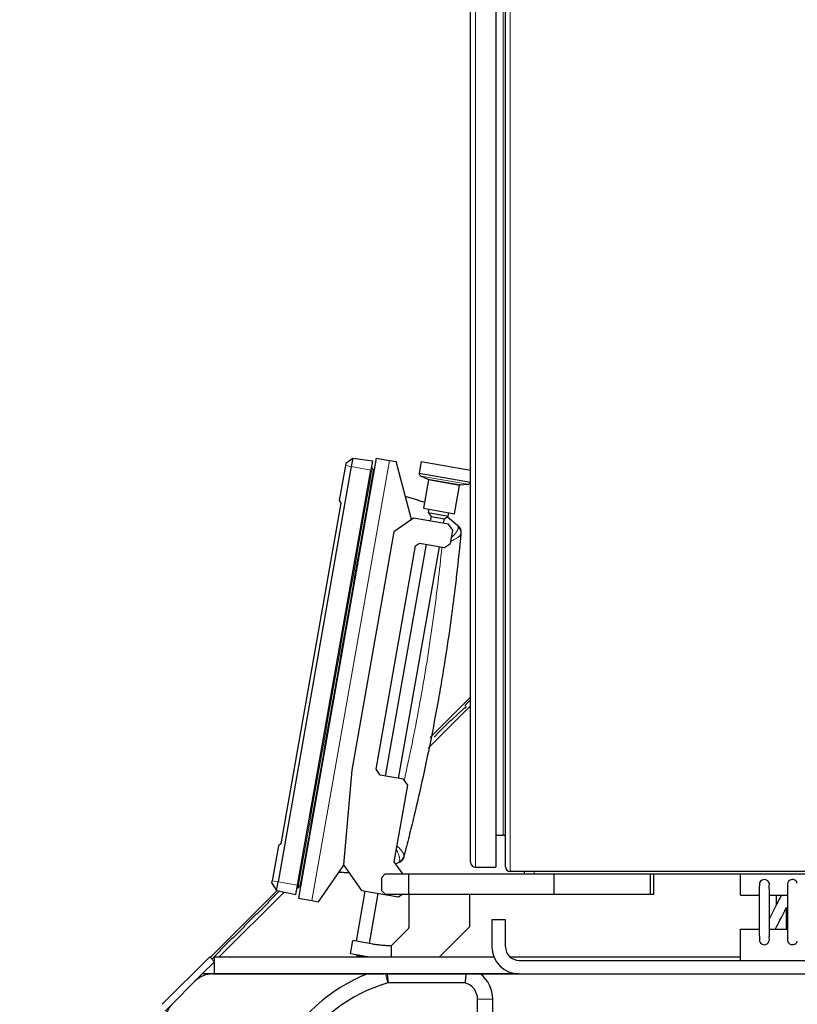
# Model space of a CAD drawing. Header units: inches. Extents: x 0 to 20790, y -12 to 14700.
# Tile 139 of 184: x 9295 to 9754, y 5908 to 6489. Entities that reach past the tile are written whole.
import ezdxf

# ---------------------------------------------------------------- set-up
doc = ezdxf.new("R2010")
doc.units = ezdxf.units.IN
doc.layers.add('1', color=7, linetype='Continuous', true_color=0xffffff)
doc.layers.add('254', color=7, linetype='Continuous', true_color=0xffffff)
doc.styles.add('latin_extended', font='simplex.shx')
doc.dimstyles.get("Standard").update_dxf_attribs({"dimtxt": 0.18, "dimasz": 0.18, "dimexe": 0.18, "dimexo": 0.0625, "dimgap": 0.09, "dimtad": 0, "dimtih": 1, "dimtoh": 1, "dimdec": 4, "dimzin": 0, "dimdsep": 46, "dimtxsty": 'Standard', "dimcen": 0.09, "dimadec": 0, "dimazin": 0, "dimtfac": 1, "dimtdec": 4, "dimtofl": 0, "dimtmove": 0, "dimatfit": 3, "dimfxl": 1, "dimtolj": 1, "dimtzin": 0, "dimarcsym": 0})

# ---------------------------------------------------------------- blocks, each defined once
blk = doc.blocks.new('_U4')
at = {"layer": '254', "color": 3, "linetype": 'Continuous', "lineweight": 13, "transparency": 16777216}
for p, q in [((10346.69, 6820.68), (8745.38, 6820.68)), ((8780.38, 6698.18), (8780.38, 4485.99)), ((10188.88, 4363.49), (8745.38, 4363.49))]:
    blk.add_line(p, q, dxfattribs=at)
at = {"layer": '254', "color": 3, "transparency": 16777216}
for points in [[(8800.8, 6698.18), (8759.97, 6698.18), (8780.38, 6820.68)], [(8759.97, 4485.99), (8800.8, 4485.99), (8780.38, 4363.49)]]:
    blk.add_solid(points, dxfattribs=at)
at = {"layer": 'Defpoints', "color": 0, "transparency": 16777216}
for p in [(10381.69, 6820.68), (8780.38, 4363.49), (10223.88, 4363.49)]:
    blk.add_point(p, dxfattribs=at)
at = {"layer": '254', "color": 2, "lineweight": 13, "transparency": 16777216, "insert": (8596.63, 5143.44), "char_height": 122.5, "attachment_point": 1, "rotation": 90, "style": 'latin_extended'}
blk.add_mtext('\\A1;2457', dxfattribs=at)
blk = doc.blocks.new('_U8')
at = {"layer": '254', "color": 3, "linetype": 'Continuous', "lineweight": 13, "transparency": 16777216}
for p, q in [((10223.88, 4398.49), (10223.88, 7205.68)), ((10381.69, 6855.68), (10381.69, 7205.68)), ((10223.88, 7170.68), (9398.45, 7170.68)), ((10101.38, 7170.68), (9978.88, 7170.68)), ((10381.69, 7170.68), (10223.88, 7170.68)), ((10504.19, 7170.68), (10626.69, 7170.68))]:
    blk.add_line(p, q, dxfattribs=at)
at = {"layer": '254', "color": 3, "transparency": 16777216}
for points in [[(10101.38, 7150.27), (10101.38, 7191.1), (10223.88, 7170.68)], [(10504.19, 7191.1), (10504.19, 7150.27), (10381.69, 7170.68)]]:
    blk.add_solid(points, dxfattribs=at)
at = {"layer": 'Defpoints', "color": 0, "transparency": 16777216}
for p in [(10223.88, 7170.68), (10381.69, 6820.68), (10223.88, 4363.49)]:
    blk.add_point(p, dxfattribs=at)
at = {"layer": '254', "color": 2, "lineweight": 13, "transparency": 16777216, "insert": (9459.7, 7354.43), "char_height": 122.5, "attachment_point": 1, "style": 'latin_extended'}
blk.add_mtext('\\A1;158', dxfattribs=at)

msp = doc.modelspace()

# ---------------------------------------------------------------- linework, layer by layer
at = {"layer": '1', "color": 110, "linetype": 'Continuous', "lineweight": 13}
for p, q in [((9564.259, 6783.491), (9564.259, 5988.491)), ((9584.684, 6785.991), (9584.684, 5985.991)), ((9580.584, 6007.491), (9580.584, 6764.491)), ((9513.3, 6228.741), (9467.457, 5968.752)), ((9487.378, 6225.697), (9490.822, 6225.089)), ((9490.822, 6225.089), (9502.347, 6223.057)), ((9503.8, 6222.449), (9502.857, 6222.616)), ((9532.022, 6219.559), (9559.534, 6214.708)), ((9536.11, 6217.778), (9555.083, 6214.433)), ((9536.403, 6217.233), (9554.622, 6214.02)), ((9598.884, 5985.991), (9598.884, 5984.491)), ((9444.139, 5980.479), (9447.584, 5979.872)), ((9447.584, 5979.872), (9459.108, 5977.84)), ((9460.683, 5977.921), (9459.74, 5978.088)), ((9510.954, 5925.491), (9512.469, 5920.116)), ((9574.384, 5910.491), (9565.384, 5910.491))]:
    msp.add_line(p, q, dxfattribs=at)
at = {"layer": '1', "color": 2, "linetype": 'Continuous', "lineweight": 25}
for p, q in [((9576.259, 6783.491), (9576.259, 5988.491)), ((9581.884, 5988.791), (9581.884, 6783.191)), ((9561.259, 5991.491), (9561.259, 6780.491)), ((9505.422, 6230.131), (9459.579, 5970.141)), ((9487.64, 6227.185), (9491.714, 6230.144)), ((9491.714, 6230.144), (9490.822, 6225.089)), ((9491.714, 6230.144), (9503.309, 6228.515)), ((9505.422, 6230.131), (9513.3, 6228.741)), ((9513.3, 6228.741), (9517.24, 6228.047)), ((9490.822, 6225.089), (9447.584, 5979.872)), ((9459.108, 5977.84), (9502.347, 6223.057)), ((9487.378, 6225.697), (9483.744, 6205.09)), ((9487.64, 6227.185), (9487.378, 6225.697)), ((9503.309, 6228.515), (9502.347, 6223.057)), ((9526.393, 6193.885), (9517.24, 6228.047)), ((9532.057, 6228.154), (9530.83, 6221.198)), ((9532.057, 6228.154), (9561.259, 6223.005)), ((9504.059, 6222.404), (9504.053, 6222.405)), ((9504.078, 6222.551), (9504.085, 6222.549)), ((9530.83, 6221.198), (9561.215, 6215.841)), ((9532.022, 6219.559), (9536.11, 6217.778)), ((9536.403, 6217.233), (9533.451, 6200.491)), ((9551.67, 6197.279), (9554.622, 6214.02)), ((9555.083, 6214.433), (9559.534, 6214.708)), ((9561.215, 6215.841), (9561.259, 6216.093)), ((9484.698, 6203.437), (9449.235, 6002.313)), ((9483.744, 6205.09), (9484.698, 6203.437)), ((9533.451, 6200.491), (9551.67, 6197.279)), ((9536.651, 6199.927), (9536.304, 6197.957)), ((9527.613, 6194.739), (9516.029, 6186.628)), ((9548.294, 6191.093), (9527.613, 6194.739)), ((9536.304, 6197.957), (9548.122, 6195.874)), ((9536.304, 6197.957), (9537.927, 6195.64)), ((9537.927, 6195.64), (9537.461, 6193.003)), ((9537.927, 6195.64), (9545.805, 6194.251)), ((9545.34, 6191.614), (9545.805, 6194.251)), ((9545.805, 6194.251), (9548.122, 6195.874)), ((9547.594, 6195.504), (9553.809, 6190.289)), ((9548.122, 6195.874), (9548.469, 6197.843)), ((9550.728, 6187.617), (9548.294, 6191.093)), ((9516.029, 6186.628), (9491.197, 6045.8)), ((9549.339, 6179.739), (9550.728, 6187.617)), ((9505.505, 6046.324), (9528.774, 6178.288)), ((9535.03, 6179.216), (9510.893, 6042.327)), ((9518.772, 6040.938), (9542.909, 6177.826)), ((9528.774, 6178.288), (9531.091, 6179.91)), ((9531.091, 6179.91), (9545.863, 6177.306)), ((9545.863, 6177.306), (9549.339, 6179.739)), ((9536.127, 6058.764), (9561.259, 6083.896)), ((9561.258, 6088.947), (9537.447, 6065.135)), ((9558.136, 6084.15), (9561.259, 6087.273)), ((9558.56, 6083.302), (9558.136, 6083.726)), ((9558.169, 6082.533), (9558.56, 6083.302)), ((9549.981, 6075.26), (9557.503, 6082.499)), ((9542.422, 6068.333), (9549.628, 6075.267)), ((9549.628, 6075.267), (9549.981, 6075.26)), ((9539.871, 6065.531), (9542.415, 6067.98)), ((9542.415, 6067.98), (9542.422, 6068.333)), ((9491.197, 6045.8), (9486.307, 5989.911)), ((9507.939, 6042.848), (9505.505, 6046.324)), ((9521.726, 6040.417), (9507.939, 6042.848)), ((9516.172, 5991.641), (9524.16, 6036.942)), ((9524.16, 6036.942), (9521.726, 6040.417)), ((9449.235, 6002.313), (9447.773, 6001.086)), ((9576.259, 6007.491), (9580.584, 6007.491)), ((9447.773, 6001.086), (9444.139, 5980.479)), ((9521.178, 5984.491), (9516.172, 5991.641)), ((9518.674, 5991.031), (9517.02, 5990.429)), ((9471.396, 5968.058), (9486.503, 5989.632)), ((9486.307, 5989.911), (9496.942, 5974.723)), ((9510.884, 5984.491), (9508.884, 5982.491)), ((9510.884, 5984.491), (9524.884, 5984.491)), ((9524.884, 5984.491), (9610.64, 5984.491)), ((9524.884, 5972.491), (9524.884, 5984.491)), ((9564.259, 5988.491), (9576.259, 5988.491)), ((9959.084, 5985.991), (9584.684, 5985.991)), ((9592.884, 5985.991), (9592.884, 5984.491)), ((9610.64, 5984.491), (9667.384, 5984.491)), ((9610.64, 5972.491), (9610.64, 5984.491)), ((9667.384, 5984.491), (9669.384, 5984.491)), ((9667.384, 5972.491), (9667.384, 5984.491)), ((9669.384, 5972.491), (9669.384, 5984.491)), ((9669.387, 5984.491), (9720.687, 5984.491)), ((9720.684, 5984.491), (9811.684, 5984.491)), ((9720.684, 5971.991), (9720.684, 5984.491)), ((9443.877, 5978.991), (9444.139, 5980.479)), ((9443.877, 5978.991), (9446.693, 5974.817)), ((9446.693, 5974.817), (9447.584, 5979.872)), ((9508.884, 5974.491), (9508.884, 5982.491)), ((9447.052, 5974.741), (9407.543, 5935.232)), ((9412.855, 5935.491), (9451.219, 5973.856)), ((9441.959, 5967.973), (9448.433, 5974.447)), ((9446.693, 5974.817), (9458.146, 5972.382)), ((9458.146, 5972.382), (9459.108, 5977.84)), ((9460.562, 5977.234), (9459.445, 5976.415)), ((9460.562, 5977.234), (9459.445, 5976.415)), ((9460.909, 5977.724), (9460.909, 5977.723)), ((9460.916, 5977.723), (9460.909, 5977.724)), ((9460.912, 5977.723), (9460.909, 5977.724)), ((9460.909, 5977.723), (9460.909, 5977.723)), ((9460.942, 5977.874), (9460.935, 5977.875)), ((9498.912, 5974.376), (9493.694, 5944.787)), ((9496.942, 5974.723), (9518.608, 5970.903)), ((9501.573, 5943.398), (9506.79, 5972.986)), ((9508.884, 5974.491), (9510.884, 5972.491)), ((9435.241, 5960.902), (9441.959, 5967.619)), ((9441.959, 5967.619), (9441.959, 5967.973)), ((9459.579, 5970.141), (9467.457, 5968.752)), ((9467.457, 5968.752), (9471.396, 5968.058)), ((9510.884, 5972.491), (9524.884, 5972.491)), ((9518.608, 5970.903), (9520.876, 5972.491)), ((9524.884, 5972.491), (9610.64, 5972.491)), ((9524.884, 5972.491), (9524.884, 5952.822)), ((9560.884, 5953.491), (9560.884, 5972.491)), ((9610.64, 5972.491), (9667.384, 5972.491)), ((9667.384, 5972.491), (9669.384, 5972.491)), ((9720.684, 5971.991), (9731.688, 5971.991)), ((9737.665, 5971.991), (9748.288, 5971.991)), ((9427.816, 5953.831), (9434.888, 5960.902)), ((9434.888, 5960.902), (9435.241, 5960.902)), ((9581.884, 5957.491), (9573.884, 5957.491)), ((9573.884, 5957.491), (9573.884, 5941.491)), ((9581.884, 5941.491), (9581.884, 5957.491)), ((9421.099, 5946.759), (9427.816, 5953.477)), ((9427.816, 5953.477), (9427.816, 5953.831)), ((9524.65, 5952.257), (9514.641, 5942.248)), ((9542.885, 5935.492), (9560.884, 5953.491)), ((9720.684, 5951.991), (9731.702, 5951.991)), ((9720.684, 5933.491), (9720.684, 5951.991)), ((9737.681, 5951.991), (9748.303, 5951.991)), ((9413.674, 5939.688), (9420.745, 5946.759)), ((9420.745, 5946.759), (9421.099, 5946.759)), ((9490.372, 5937.249), (9491.761, 5945.128)), ((9503.579, 5943.044), (9491.761, 5945.128)), ((9408.557, 5934.218), (9413.674, 5939.335)), ((9413.674, 5939.335), (9413.674, 5939.688)), ((9514.383, 5942.075), (9514.383, 5935.491)), ((9379.227, 5907.521), (9407.241, 5935.534)), ((9410.069, 5932.706), (9402.854, 5925.491)), ((9407.241, 5935.534), (9410.069, 5932.706)), ((9410.069, 5932.706), (9410.084, 5932.721)), ((9410.084, 5935.491), (9575.052, 5935.491)), ((9410.084, 5925.491), (9410.084, 5935.491)), ((9500.342, 5935.491), (9490.372, 5937.249)), ((9494.473, 5936.245), (9497.92, 5935.638)), ((9584.601, 5935.491), (9720.689, 5935.491)), ((9589.884, 5933.491), (9951.458, 5933.491)), ((9402.855, 5925.491), (9380.884, 5903.521)), ((9385.275, 5907.882), (9398.484, 5921.091)), ((9510.295, 5925.491), (9402.855, 5925.491)), ((9409.11, 5925.491), (9500.319, 5925.491)), ((9410.084, 5925.491), (9510.301, 5925.491)), ((9558.56, 5925.491), (9512.006, 5925.491)), ((9589.777, 5925.491), (9512.668, 5925.491)), ((9512.67, 5925.491), (9589.785, 5925.491)), ((9567.046, 5925.491), (9589.784, 5925.491)), ((9589.884, 5925.491), (9951.458, 5925.491)), ((9557.941, 5920.159), (9512.624, 5920.159)), ((9565.384, 5878.09), (9565.384, 5910.491)), ((9574.384, 5878.091), (9574.384, 5910.491))]:
    msp.add_line(p, q, dxfattribs=at)
for centre, radius, start, end in [((9532.821, 6221.393), 2, 185.575785, 246.459284), ((9535.91, 6217.32), 0.5, 350, 66.459284), ((9555.114, 6213.934), 0.5, 93.540716, 170), ((9559.411, 6216.704), 2, 273.540716, 334.424215), ((9558.348, 6083.938), 0.3, 135, 225), ((9558.348, 6083.938), 0.3, 135, 225), ((9557.857, 6082.108), 0.527, 53.70818, 132.119815), ((9541.258, 6064.09), 2, 133.900697, 135), ((9580.584, 6006.191), 1.3, 0, 90), ((9564.259, 5991.491), 3, 180, 270), ((9584.684, 5988.791), 2.8, 180, 270), ((9734.684, 5978.241), 3, 341.74125, 161.71875), ((9751.284, 5978.241), 3, 17.634375, 201.1275), ((9524.084, 5952.822), 0.8, 315, 0), ((9734.684, 5945.741), 3, 198.28125, 18.73125), ((9751.284, 5945.741), 3, 158.8725, 342.365625), ((9514.075, 5942.813), 0.8, 292.614253, 315), ((9589.884, 5941.491), 16, 180, 270), ((9589.884, 5941.491), 8, 180, 270), ((9494.646, 5937.23), 1, 216.335116, 260), ((9498.094, 5936.622), 1, 260, 303.664884), ((9536.884, 5833.491), 99, 111.675137, 153.223504), ((9555.384, 5910.491), 19, 0, 52.136354), ((9536.884, 5833.491), 90, 105.740549, 150.292933), ((9515.182, 5910.491), 10, 104.817624, 105.740549), ((9555.384, 5910.491), 10, 0, 75.182376)]:
    msp.add_arc(centre, radius, start, end, dxfattribs=at)
for centre, major_axis, ratio, start_param, end_param in [((9502.32, 6223.725), (-0.985, 0.174), 0.9999989, 3.9057543, 4.5685936), ((9503.13, 6222.602), (-0.936, 0.165), 0.9999989, 3.3452444, 3.9051341), ((9458.854, 5977.222), (0.985, -0.174), 1, 4.8561843, 5.5196197), ((9458.855, 5977.222), (0.985, -0.174), 0.9999989, 4.8561844, 5.519311), ((9459.029, 5978.213), (0.985, -0.174), 0.0014601, 0.7635651, 1.4270009), ((9460, 5978), (0.936, -0.165), 0.9999989, 5.5196442, 6.1626373), ((9460.007, 5978.039), (0.936, -0.165), 0.0014601, 0.1205484, 0.7635412), ((9514.075, 5942.813), (0, 0.8), 1, 3.116854, 3.5362858), ((9409.11, 5910.491), (-15.018, 0), 0.9987828, 4.712389, 5.4983961), ((9395.893, 5897.274), (-13.868, 5.744), 0.9992864, 5.8907385, 6.6756321)]:
    msp.add_ellipse(centre, major_axis=major_axis, ratio=ratio, start_param=start_param, end_param=end_param, dxfattribs=at)
at = {"layer": '1', "color": 110, "linetype": 'Continuous', "lineweight": 13}
for centre, major_axis, ratio, start_param, end_param in [((9502.146, 6222.741), (0.985, -0.174), 0.0000455, 0.7635656, 1.427001), ((9503.124, 6222.569), (0.936, -0.165), 0.0000455, 0.1205485, 0.7635417), ((9550.549, 6185.971), (4.978, -0.468), 0.9597088, 0, 0.8879721), ((9517.088, 5996.203), (-4.838, 1.262), 0.9597088, 2.2536204, 3.1415927), ((9460, 5978), (0.936, -0.165), 1, 5.5196436, 6.1626368)]:
    msp.add_ellipse(centre, major_axis=major_axis, ratio=ratio, start_param=start_param, end_param=end_param, dxfattribs=at)
at = {"layer": '1', "color": 2, "linetype": 'Continuous', "lineweight": 25}
for points, degree in [([(9503.151, 6224.281), (9502.957, 6224.565), (9502.632, 6224.675)], 2), ([(9503.92, 6223.13), (9503.151, 6224.281)], 1), ([(9503.92, 6223.13), (9503.92, 6223.131), (9503.898, 6223.005), (9503.845, 6222.704), (9503.8, 6222.449)], 3), ([(9504.053, 6222.405), (9489.68, 6140.896), (9475.308, 6059.387), (9460.935, 5977.875)], 3), ([(9553.809, 6190.289), (9554.068, 6190.072), (9554.568, 6189.56), (9555.182, 6188.568), (9555.57, 6187.364), (9555.616, 6186.456), (9555.573, 6185.993)], 3), ([(9459.445, 5976.415), (9459.445, 5976.416), (9459.509, 5976.777), (9459.66, 5977.633), (9459.74, 5978.088)], 3), ([(9459.445, 5976.415), (9460.562, 5977.234)], 1), ([(9460.683, 5977.921), (9460.637, 5977.663), (9460.584, 5977.361), (9460.562, 5977.234), (9460.562, 5977.234)], 3), ([(9460.935, 5977.875), (9460.909, 5977.725), (9460.909, 5977.724)], 2), ([(9460.911, 5977.723), (9460.911, 5977.724), (9460.916, 5977.723)], 2)]:
    msp.add_open_spline(points, degree=degree, dxfattribs=at)
at = {"layer": '1', "color": 110, "linetype": 'Continuous', "lineweight": 13}
for points in [[(9459.74, 5978.088), (9474.113, 6059.598), (9488.485, 6141.107), (9502.857, 6222.616)], [(9503.8, 6222.449), (9489.427, 6140.94), (9475.055, 6059.431), (9460.683, 5977.921)]]:
    msp.add_open_spline(points, degree=3, dxfattribs=at)
at = {"layer": '1', "color": 2, "linetype": 'Continuous', "lineweight": 25}
for points, knots in [([(9504.078, 6222.551), (9504.078, 6222.55), (9504.078, 6222.551), (9504.079, 6222.56), (9504.08, 6222.586), (9504.079, 6222.614), (9504.079, 6222.63)], [0, 0, 0, 0, 0.1103471, 0.2591792, 0.6564689, 1, 1, 1, 1]), ([(9522.758, 6207.494), (9522.884, 6207.46), (9523.01, 6207.426), (9523.602, 6207.265), (9524.533, 6207.009), (9525.462, 6206.748), (9526.391, 6206.484), (9526.855, 6206.351), (9528.246, 6205.947), (9529.173, 6205.673), (9531.022, 6205.115), (9531.945, 6204.83), (9533.277, 6204.412), (9533.688, 6204.282), (9534.098, 6204.151)], [0, 0, 0, 0, 0.0331128, 0.0331128, 0.1556393, 0.2781658, 0.2781658, 0.4006923, 0.4006923, 0.6457453, 0.6457453, 0.8907983, 0.8907983, 1, 1, 1, 1]), ([(9555.527, 6185.503), (9554.771, 6177.469), (9553.934, 6169.444), (9552.557, 6157.417), (9552.078, 6153.41), (9551.329, 6147.403), (9551.074, 6145.401), (9550.554, 6141.398), (9550.289, 6139.397), (9548.939, 6129.396), (9547.779, 6121.407), (9545.917, 6109.442), (9545.276, 6105.456), (9544.285, 6099.483), (9543.949, 6097.492), (9543.268, 6093.513), (9542.923, 6091.523), (9541.17, 6081.583), (9539.688, 6073.648), (9536.565, 6057.812), (9534.923, 6049.911), (9531.482, 6034.143), (9529.682, 6026.277), (9527.332, 6016.465), (9526.857, 6014.503), (9525.897, 6010.584), (9524.443, 6004.708), (9522.944, 5998.845), (9521.926, 5994.941)], [0, 0, 0, 0, 0.125, 0.125, 0.1875, 0.1875, 0.21875, 0.21875, 0.25, 0.25, 0.375, 0.375, 0.4375, 0.4375, 0.46875, 0.46875, 0.5, 0.5, 0.625, 0.625, 0.75, 0.75, 0.875, 0.875, 0.90625, 0.90625, 0.9375, 1, 1, 1, 1]), ([(9555.573, 6185.993), (9555.573, 6185.993), (9555.573, 6185.993), (9555.573, 6185.992), (9555.573, 6185.992), (9555.573, 6185.991), (9555.572, 6185.984), (9555.571, 6185.973), (9555.568, 6185.944), (9555.565, 6185.914), (9555.558, 6185.833), (9555.553, 6185.783), (9555.542, 6185.66), (9555.535, 6185.587), (9555.527, 6185.503)], [0, 0, 0, 0, 0.0006736, 0.0006736, 0.0309563, 0.0622157, 0.1247347, 0.2497726, 0.2497726, 0.4998484, 0.4998484, 0.7499242, 0.7499242, 1, 1, 1, 1]), ([(9521.801, 5994.465), (9521.684, 5994.015), (9521.33, 5993.178), (9520.553, 5992.179), (9519.637, 5991.456), (9518.991, 5991.146), (9518.674, 5991.031)], [0, 0, 0, 0, 0.25, 0.5, 0.75, 1, 1, 1, 1]), ([(9521.926, 5994.941), (9521.904, 5994.859), (9521.886, 5994.789), (9521.855, 5994.669), (9521.842, 5994.62), (9521.821, 5994.542), (9521.814, 5994.513), (9521.806, 5994.484), (9521.803, 5994.473), (9521.802, 5994.467), (9521.801, 5994.465), (9521.801, 5994.465), (9521.801, 5994.465)], [0, 0, 0, 0, 0.2506168, 0.2506168, 0.5012337, 0.5012337, 0.7518505, 0.7518505, 0.8771589, 0.9398131, 0.9711402, 1, 1, 1, 1]), ([(9489.718, 5985.035), (9489.257, 5985.064), (9488.796, 5985.094), (9487.852, 5985.157), (9487.371, 5985.19), (9486.408, 5985.26), (9485.445, 5985.333), (9484.483, 5985.41), (9483.871, 5985.462), (9483.741, 5985.473), (9483.611, 5985.484)], [0, 0, 0, 0, 0.2264396, 0.2264396, 0.4629301, 0.4629301, 0.6994206, 0.9359111, 0.9359111, 1, 1, 1, 1]), ([(9731.835, 5979.181), (9731.808, 5979.111), (9731.763, 5978.65), (9731.721, 5977.132), (9731.698, 5975.029), (9731.685, 5972.101), (9731.684, 5968.528), (9731.685, 5964.192), (9731.683, 5959.266), (9731.689, 5954.355), (9731.707, 5950.253), (9731.732, 5947.368), (9731.772, 5945.383), (9731.812, 5944.844), (9731.835, 5944.801)], [0, 0, 0, 0, 0.0835173, 0.1590478, 0.2262835, 0.2853918, 0.3805113, 0.4497296, 0.5373598, 0.6569932, 0.7296395, 0.8108925, 0.9012666, 1, 1, 1, 1]), ([(9737.533, 5946.681), (9737.561, 5946.572), (9737.606, 5946.675), (9737.648, 5947.631), (9737.671, 5949.276), (9737.684, 5951.851), (9737.684, 5955.265), (9737.683, 5959.612), (9737.685, 5964.53), (9737.679, 5969.25), (9737.661, 5973.025), (9737.636, 5975.55), (9737.596, 5977.147), (9737.556, 5977.402), (9737.533, 5977.301)], [0, 0, 0, 0, 0.0806319, 0.1539621, 0.2207825, 0.280668, 0.3789854, 0.4514541, 0.5429843, 0.6657432, 0.7386048, 0.8185615, 0.9054039, 1, 1, 1, 1]), ([(9748.425, 5977.332), (9748.399, 5977.435), (9748.357, 5977.31), (9748.318, 5976.28), (9748.296, 5974.569), (9748.284, 5971.956), (9748.284, 5968.546), (9748.285, 5964.217), (9748.283, 5959.302), (9748.289, 5954.552), (9748.305, 5950.777), (9748.328, 5948.299), (9748.366, 5946.784), (9748.403, 5946.545), (9748.425, 5946.65)], [0, 0, 0, 0, 0.0803566, 0.1535299, 0.2203105, 0.2802289, 0.3785924, 0.4510616, 0.5424348, 0.6650693, 0.737905, 0.8178554, 0.9049615, 1, 1, 1, 1]), ([(9744.775, 5972.093), (9744.368, 5971.296), (9743.367, 5969.337), (9741.522, 5965.724), (9739.519, 5961.802), (9738.179, 5959.18), (9737.639, 5958.122)], [0, 0, 0, 0, 0.1915738, 0.4468586, 0.7698642, 1, 1, 1, 1]), ([(9741.687, 5972.034), (9741.684, 5970.801), (9741.684, 5968.823), (9741.684, 5966.732), (9741.684, 5966.06)], [0, 0, 0, 0, 0.6827927, 1, 1, 1, 1]), ([(9741.195, 5951.893), (9741.628, 5952.741), (9742.655, 5954.751), (9744.525, 5958.412), (9746.283, 5961.855), (9747.392, 5964.026), (9747.71, 5964.649)], [0, 0, 0, 0, 0.2244809, 0.5034611, 0.8558623, 1, 1, 1, 1]), ([(9747.681, 5951.934), (9747.684, 5953.079), (9747.684, 5955.455), (9747.683, 5959.612), (9747.684, 5962.645), (9747.684, 5964.399), (9747.683, 5964.615)], [0, 0, 0, 0, 0.3292881, 0.604116, 0.9512322, 1, 1, 1, 1]), ([(9514.055, 5942.014), (9513.178, 5942.035), (9512.301, 5942.073), (9510.55, 5942.179), (9509.676, 5942.248), (9507.93, 5942.418), (9507.058, 5942.519), (9505.316, 5942.756), (9504.447, 5942.891), (9503.579, 5943.044)], [0, 0, 0, 0, 0.25, 0.25, 0.5, 0.5, 0.75, 0.75, 1, 1, 1, 1]), ([(9510.954, 5925.491), (9509.151, 5925.491), (9507.364, 5925.491), (9503.82, 5925.491), (9502.063, 5925.491), (9500.319, 5925.491)], [0, 0, 0, 0, 0.5, 0.5, 1, 1, 1, 1]), ([(9512.006, 5925.491), (9511.917, 5925.491), (9511.829, 5925.491), (9511.653, 5925.491), (9511.565, 5925.491), (9511.302, 5925.491), (9511.127, 5925.491), (9510.954, 5925.491)], [0, 0, 0, 0, 0.25, 0.25, 0.5, 0.5, 1, 1, 1, 1]), ([(9512.006, 5925.491), (9512.099, 5924.602), (9512.196, 5923.713), (9512.401, 5921.935), (9512.509, 5921.047), (9512.624, 5920.159)], [0, 0, 0, 0, 0.5, 0.5, 1, 1, 1, 1]), ([(9558.56, 5925.491), (9558.467, 5924.602), (9558.37, 5923.713), (9558.165, 5921.935), (9558.057, 5921.047), (9557.941, 5920.159)], [0, 0, 0, 0, 0.5, 0.5, 1, 1, 1, 1]), ([(9567.046, 5925.491), (9566.718, 5925.491), (9566.388, 5925.491), (9565.722, 5925.491), (9565.387, 5925.491), (9564.709, 5925.491), (9564.367, 5925.491), (9563.677, 5925.491), (9563.328, 5925.491), (9562.621, 5925.491), (9562.264, 5925.491), (9561.811, 5925.491), (9561.72, 5925.491), (9561.537, 5925.491), (9561.446, 5925.491), (9561.171, 5925.491), (9560.987, 5925.491), (9560.065, 5925.491), (9559.318, 5925.491), (9558.56, 5925.491)], [0, 0, 0, 0, 0.125, 0.125, 0.25, 0.25, 0.375, 0.375, 0.5, 0.5, 0.625, 0.625, 0.65625, 0.65625, 0.6875, 0.6875, 0.75, 0.75, 1, 1, 1, 1])]:
    msp.add_open_spline(points, degree=3, knots=knots, dxfattribs=at)
at = {"layer": '1', "color": 110, "linetype": 'Continuous', "lineweight": 13}
for points, knots in [([(9550.029, 6183.303), (9550.041, 6183.315), (9550.054, 6183.327), (9550.196, 6183.457), (9550.322, 6183.576), (9550.508, 6183.754), (9550.569, 6183.813), (9550.69, 6183.93), (9550.749, 6183.989), (9551.044, 6184.281), (9551.491, 6184.742), (9551.89, 6185.19), (9552.265, 6185.632), (9552.44, 6185.85), (9552.765, 6186.278), (9552.935, 6186.515), (9553.088, 6186.748), (9553.121, 6186.8), (9553.138, 6186.826), (9553.187, 6186.903), (9553.219, 6186.954), (9553.311, 6187.106), (9553.37, 6187.205), (9553.534, 6187.501), (9553.723, 6187.882), (9553.856, 6188.241), (9553.959, 6188.588), (9553.996, 6188.755), (9554.04, 6189.078), (9554.047, 6189.233), (9554.039, 6189.382)], [0, 0, 0, 0, 0.0049751, 0.0049751, 0.0547264, 0.0547264, 0.079602, 0.079602, 0.1044776, 0.1044776, 0.2039801, 0.3034826, 0.3034826, 0.4029851, 0.4029851, 0.5024876, 0.5149254, 0.5149254, 0.5273632, 0.5273632, 0.5522388, 0.5522388, 0.60199, 0.60199, 0.7014925, 0.800995, 0.800995, 0.9004975, 0.9004975, 1, 1, 1, 1]), ([(9554.039, 6189.382), (9554.031, 6189.509), (9554.021, 6189.623), (9553.994, 6189.825), (9553.978, 6189.912), (9553.939, 6190.063), (9553.895, 6190.188), (9553.839, 6190.264), (9553.809, 6190.289)], [0, 0, 0, 0, 0.25, 0.25, 0.5, 0.5, 0.75, 1, 1, 1, 1]), ([(9549.701, 6181.116), (9549.741, 6181.135), (9550.093, 6181.301), (9550.434, 6181.467), (9550.872, 6181.687), (9551.016, 6181.761), (9551.227, 6181.871), (9551.297, 6181.907), (9551.435, 6181.98), (9551.503, 6182.017), (9551.84, 6182.199), (9552.353, 6182.487), (9552.816, 6182.769), (9553.253, 6183.048), (9553.459, 6183.186), (9553.844, 6183.46), (9554.046, 6183.612), (9554.231, 6183.762), (9554.272, 6183.795), (9554.292, 6183.811), (9554.351, 6183.861), (9554.39, 6183.894), (9554.504, 6183.992), (9554.575, 6184.057), (9554.779, 6184.249), (9555.02, 6184.498), (9555.199, 6184.735), (9555.348, 6184.966), (9555.406, 6185.078), (9555.491, 6185.295), (9555.517, 6185.401), (9555.527, 6185.503)], [0, 0, 0, 0, 0.0113915, 0.101265, 0.101265, 0.1462017, 0.1462017, 0.1686701, 0.1686701, 0.1911385, 0.1911385, 0.281012, 0.3708855, 0.3708855, 0.460759, 0.460759, 0.5506325, 0.5618667, 0.5618667, 0.5731009, 0.5731009, 0.5955692, 0.5955692, 0.640506, 0.640506, 0.7303795, 0.820253, 0.820253, 0.9101265, 0.9101265, 1, 1, 1, 1]), ([(9522.193, 6040.304), (9522.757, 6042.842), (9523.312, 6045.382), (9525.41, 6055.13), (9526.894, 6062.351), (9529.726, 6076.822), (9531.074, 6084.071), (9532.676, 6093.152), (9532.992, 6094.969), (9533.615, 6098.604), (9534.537, 6104.059), (9535.421, 6109.519), (9537.138, 6120.447), (9538.214, 6127.742), (9539.474, 6136.874), (9539.721, 6138.701), (9540.208, 6142.356), (9540.447, 6144.184), (9541.151, 6149.67), (9541.604, 6153.329), (9542.847, 6163.785), (9543.596, 6170.586), (9544.285, 6177.393)], [0, 0, 0, 0, 0.0561626, 0.0561626, 0.215376, 0.215376, 0.3745895, 0.3745895, 0.4143929, 0.4143929, 0.4541963, 0.533803, 0.533803, 0.6930165, 0.6930165, 0.7328199, 0.7328199, 0.7726232, 0.7726232, 0.85223, 0.85223, 1, 1, 1, 1]), ([(9517.511, 5998.889), (9517.519, 5998.873), (9517.528, 5998.858), (9517.616, 5998.686), (9517.694, 5998.532), (9517.808, 5998.301), (9517.845, 5998.225), (9517.918, 5998.073), (9517.954, 5997.997), (9518.131, 5997.622), (9518.393, 5997.036), (9518.726, 5996.2), (9518.906, 5995.671), (9519.066, 5995.157), (9519.143, 5994.876), (9519.208, 5994.605), (9519.221, 5994.545), (9519.228, 5994.515), (9519.248, 5994.426), (9519.285, 5994.249), (9519.316, 5994.079), (9519.369, 5993.745), (9519.417, 5993.322), (9519.419, 5992.94), (9519.397, 5992.579), (9519.375, 5992.408), (9519.306, 5992.09), (9519.259, 5991.942), (9519.2, 5991.805)], [0, 0, 0, 0, 0.0049751, 0.0049751, 0.0547264, 0.0547264, 0.079602, 0.079602, 0.1044776, 0.1044776, 0.2039801, 0.3034826, 0.4029851, 0.4029851, 0.5024876, 0.5149254, 0.5149254, 0.5273632, 0.5273632, 0.5522388, 0.60199, 0.60199, 0.7014925, 0.800995, 0.800995, 0.9004975, 0.9004975, 1, 1, 1, 1]), ([(9517.951, 6001.056), (9517.982, 6001.024), (9518.257, 6000.748), (9518.52, 6000.476), (9518.857, 6000.119), (9518.967, 6000), (9519.128, 5999.825), (9519.181, 5999.766), (9519.285, 5999.65), (9519.337, 5999.593), (9519.591, 5999.307), (9519.975, 5998.86), (9520.313, 5998.437), (9520.628, 5998.025), (9520.774, 5997.825), (9521.043, 5997.436), (9521.181, 5997.225), (9521.304, 5997.02), (9521.33, 5996.975), (9521.344, 5996.953), (9521.383, 5996.886), (9521.458, 5996.753), (9521.526, 5996.625), (9521.652, 5996.375), (9521.793, 5996.058), (9521.881, 5995.774), (9521.941, 5995.507), (9521.958, 5995.382), (9521.963, 5995.148), (9521.952, 5995.04), (9521.926, 5994.941)], [0, 0, 0, 0, 0.0113915, 0.101265, 0.101265, 0.1462017, 0.1462017, 0.1686701, 0.1686701, 0.1911385, 0.1911385, 0.281012, 0.3708855, 0.3708855, 0.460759, 0.460759, 0.5506325, 0.5618667, 0.5618667, 0.5731009, 0.5731009, 0.5955692, 0.640506, 0.640506, 0.7303795, 0.820253, 0.820253, 0.9101265, 0.9101265, 1, 1, 1, 1]), ([(9519.2, 5991.805), (9519.15, 5991.688), (9519.101, 5991.584), (9519.007, 5991.404), (9518.962, 5991.327), (9518.874, 5991.199), (9518.79, 5991.097), (9518.711, 5991.044), (9518.674, 5991.031)], [0, 0, 0, 0, 0.25, 0.25, 0.5, 0.5, 0.75, 1, 1, 1, 1])]:
    msp.add_open_spline(points, degree=3, knots=knots, dxfattribs=at)

# ---------------------------------------------------------------- dimensions: what is measured, and where the dimension line sits
at = {"layer": '254', "color": 2, "linetype": 'Continuous', "lineweight": 13}
dim = msp.add_linear_dim(base=(10223.884, 7170.684), p1=(10381.694, 6820.684), p2=(10223.884, 4363.491), dimstyle='Standard', override={"dimscale": 35, "dimtxt": 3.5, "dimasz": 3.5, "dimexe": 1, "dimexo": 1, "dimgap": 1.75, "dimtad": 1, "dimtih": 1, "dimtoh": 0, "dimdec": 0, "dimlfac": 1, "dimzin": 8, "dimdsep": 46, "dimlunit": 2, "dimtxsty": 'latin_extended', "dimsah": 1, "dimse1": 0, "dimse2": 0, "dimsd1": 0, "dimsd2": 0, "dimclrd": 3, "dimclre": 3, "dimclrt": 2, "dimtol": 0, "dimtm": -0.1, "dimtfac": 0.714286, "dimtdec": 3, "dimtofl": 1, "dimtmove": 0, "dimtzin": 8, "dimlwd": 13, "dimlwe": 13}, dxfattribs=at)
dim.commit()
dim.dimension.update_dxf_attribs({"geometry": '_U8', "text_midpoint": (9605.53, 7170.684), "dimtype": 160})
dim = msp.add_linear_dim(base=(8780.384, 4363.491), p1=(10381.694, 6820.684), p2=(10223.884, 4363.491), angle=90, dimstyle='Standard', override={"dimscale": 35, "dimtxt": 3.5, "dimasz": 3.5, "dimexe": 1, "dimexo": 1, "dimgap": 1.75, "dimtad": 1, "dimtih": 0, "dimtoh": 0, "dimdec": 0, "dimlfac": 1, "dimzin": 8, "dimdsep": 46, "dimlunit": 2, "dimtxsty": 'latin_extended', "dimsah": 1, "dimse1": 0, "dimse2": 0, "dimsd1": 0, "dimsd2": 0, "dimclrd": 3, "dimclre": 3, "dimclrt": 2, "dimtol": 0, "dimtm": -0.1, "dimtfac": 0.714286, "dimtdec": 3, "dimtofl": 1, "dimtmove": 0, "dimtzin": 8, "dimlwd": 13, "dimlwe": 13}, dxfattribs=at)
dim.commit()
dim.dimension.update_dxf_attribs({"geometry": '_U4', "text_midpoint": (8780.384, 5359.269), "dimtype": 160})

doc.saveas('drawing.dxf')
